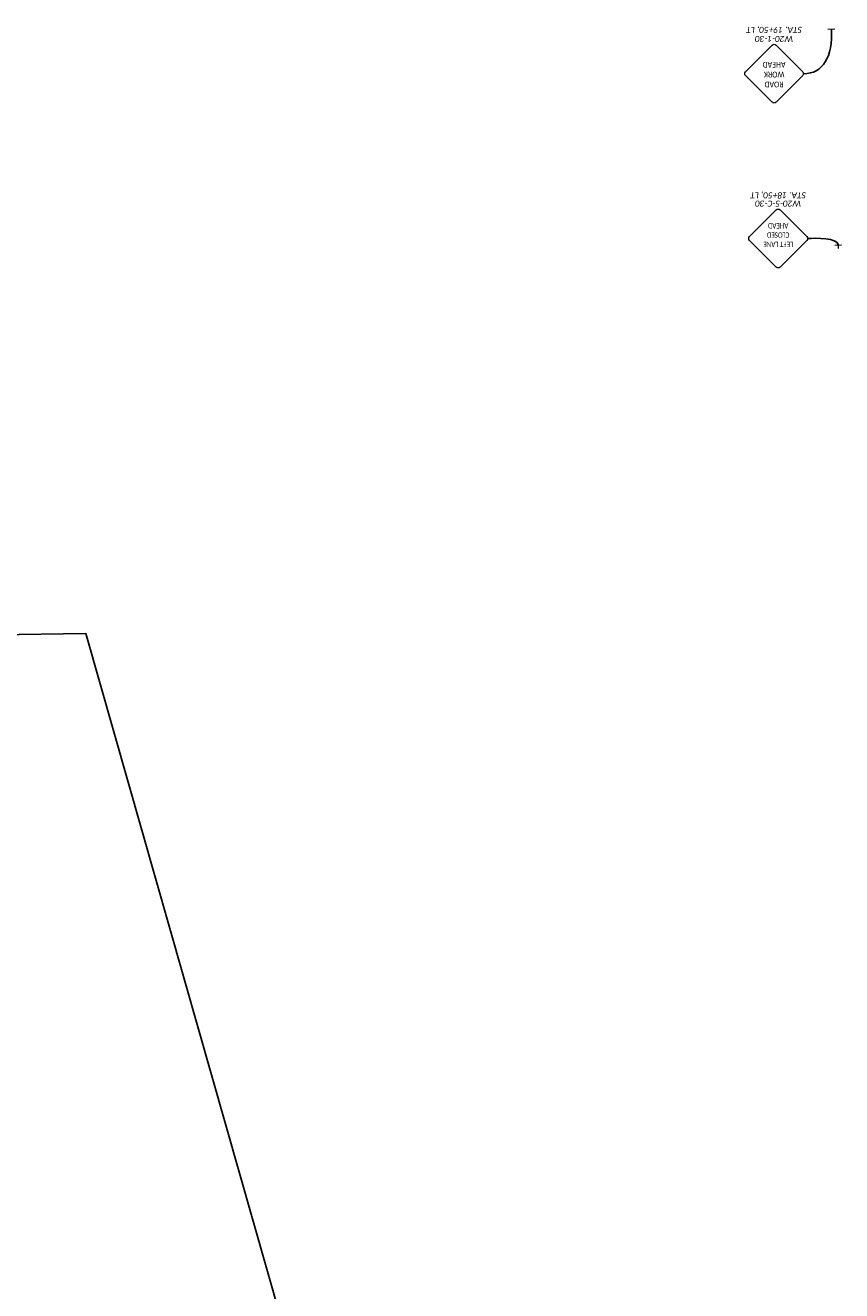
# Model space of a CAD drawing. Extents: x 2474761 to 2485264, y 499455 to 501118.
# Tile 30 of 30: x 2484253 to 2484631, y 500532 to 501118. Entities that reach past the tile are written whole.
import ezdxf
from ezdxf.enums import TextEntityAlignment as Align

# ---------------------------------------------------------------- set-up
doc = ezdxf.new("R2010")
doc.units = 21
doc.header["$MEASUREMENT"] = 0
for name, color, linetype in [('MT_P_Cells', 7, 'Continuous'), ('MT_P_Text', 7, 'Continuous'), ('SN_P_Signs', 120, 'Continuous')]:
    doc.layers.add(name, color=color, linetype=linetype)
doc.layers.add('SC_Scratch1', color=7, linetype='Continuous', plot=False)
doc.styles.add('P_Slanted-Normal LS 0.50', font='calibrii.ttf', dxfattribs={"height": 0.14})
doc.styles.add('Style-Calibri', font='calibri.ttf')

# ---------------------------------------------------------------- blocks, each defined once
blk = doc.blocks.new('W20-1')
at = {"layer": 'SN_P_Signs', "color": 132, "linetype": 'Continuous', "lineweight": 13, "flags": 128}
blk.add_lwpolyline([(-0.663, 0.725), (-0.044, 1.344, -0.414214), (0.044, 1.344), (0.663, 0.725, -0.414214), (0.663, 0.637), (0.044, 0.018, -0.414214), (-0.044, 0.018), (-0.663, 0.637, -0.414214)], format="xyb", close=True, dxfattribs=at)
at = {"layer": 'SN_P_Signs', "color": 7, "linetype": 'Continuous', "lineweight": 13, "style": 'Style-Calibri', "width": 0.840421}
for s, p in [('ROAD', (0, 0.931)), ('WORK', (0, 0.702)), ('AHEAD', (0, 0.473))]:
    blk.add_text(s, height=0.1333, dxfattribs=at).set_placement(p, align=Align.MIDDLE_CENTER)
blk = doc.blocks.new('W20-5_L')
at = {"layer": 'SN_P_Signs', "color": 132, "linetype": 'Continuous', "lineweight": 13, "flags": 128}
blk.add_lwpolyline([(-0.663, 0.725), (-0.044, 1.344, -0.414214), (0.044, 1.344), (0.663, 0.725, -0.414214), (0.663, 0.637), (0.044, 0.018, -0.414214), (-0.044, 0.018), (-0.663, 0.637, -0.414214)], format="xyb", close=True, dxfattribs=at)
at = {"layer": 'SN_P_Signs', "color": 7, "linetype": 'Continuous', "lineweight": 13, "style": 'Style-Calibri', "width": 0.699998}
for s, p in [('LEFT LANE', (0, 0.817)), ('CLOSED', (0, 0.601)), ('AHEAD', (0, 0.386))]:
    blk.add_text(s, height=0.125, dxfattribs=at).set_placement(p, align=Align.MIDDLE_CENTER)
blk = doc.blocks.new('SGN1P_2')
at = {"layer": 'MT_P_Cells', "color": 3, "linetype": 'Continuous', "lineweight": 0}
for p, q in [((0, 0), (-0.08, 0)), ((0, 0.08), (0, -0.08))]:
    blk.add_line(p, q, dxfattribs=at)

msp = doc.modelspace()

# ---------------------------------------------------------------- linework, layer by layer
at = {"layer": 'MT_P_Text'}
for points in [[(2484626.38, 501116.15), (2484627.23, 501103.3), (2484622.32, 501095.4), (2484613.47, 501095.48)], [(2484629.5, 501016.2), (2484629.28, 501019.41), (2484619.15, 501019.49), (2484615.34, 501019.14)]]:
    msp.add_open_spline(points, degree=3, dxfattribs=at)
at = {"layer": 'SC_Scratch1', "flags": 128}
msp.add_lwpolyline([(2479476.72, 500116.06), (2480100.14, 500131.93), (2481331.82, 500143.98), (2481983.86, 500159.28), (2482687.05, 500160), (2483435.82, 500165.39), (2484029.96, 500184.52), (2484461.06, 500204.03), (2484280.92, 500836.22), (2477604.76, 500751.23)], dxfattribs=at)

# ---------------------------------------------------------------- block references
at = {"layer": 'MT_P_Cells', "color": 3, "linetype": 'Continuous', "lineweight": 0, "xscale": 20, "yscale": 20, "zscale": 20, "rotation": 92.14796438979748}
for p in [(2484626.38, 501116.15), (2484629.5, 501016.2)]:
    msp.add_blockref('SGN1P_2', p, dxfattribs=at)
at = {"layer": 'SN_P_Signs', "color": 7, "linetype": 'Continuous', "lineweight": 13, "xscale": 20, "yscale": 20, "zscale": 20, "rotation": 180}
for name, p in [('W20-1', (2484599.85, 501109.11)), ('W20-5_L', (2484601.71, 501032.77))]:
    msp.add_blockref(name, p, dxfattribs=at)

# ---------------------------------------------------------------- texts
at = {"layer": 'MT_P_Text', "linetype": 'Continuous', "style": 'P_Slanted-Normal LS 0.50'}
for s, p in [('STA. 19+50, LT', (2484599.85, 501115.78)), ('W20-1-30', (2484599.85, 501111.58)), ('STA. 18+50, LT', (2484601.71, 501039.15)), ('W20-5-C-30', (2484601.71, 501035.33))]:
    msp.add_text(s, height=2.8, rotation=180, dxfattribs=at).set_placement(p, align=Align.MIDDLE_CENTER)

doc.saveas('drawing.dxf')
